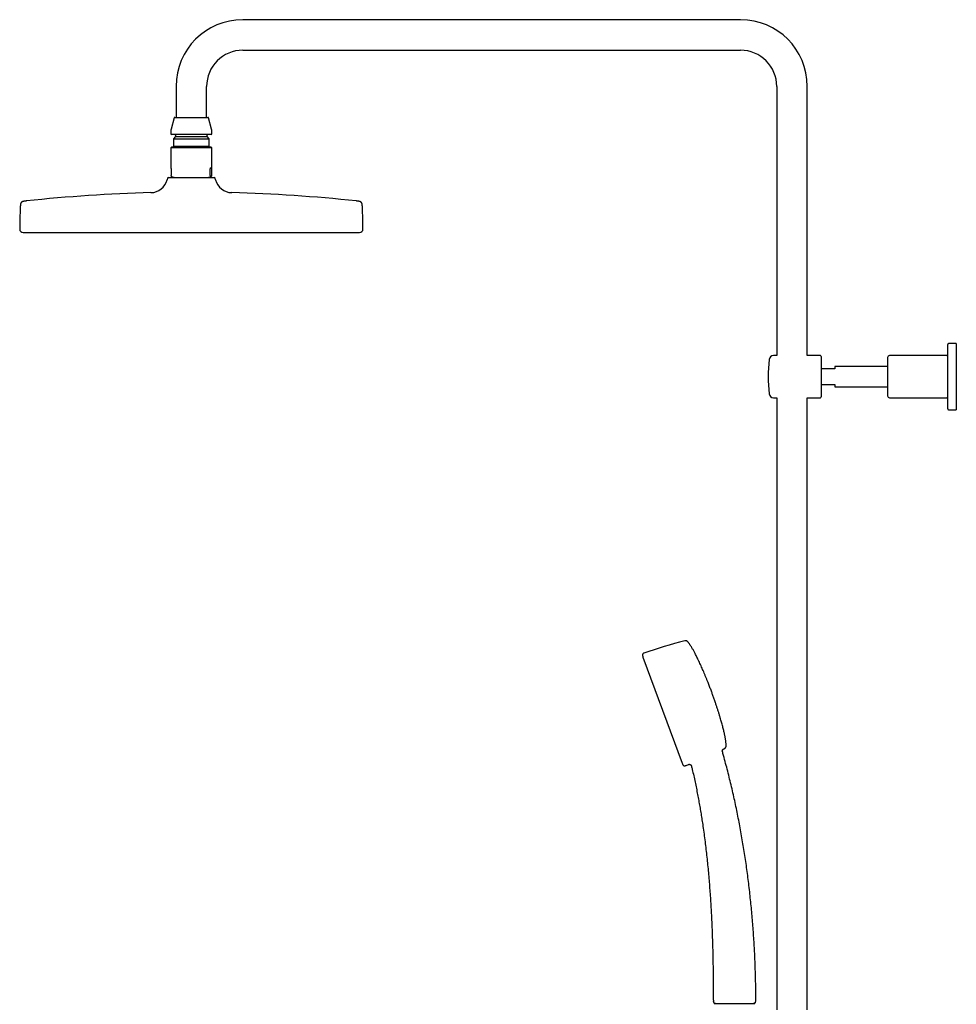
# Model space of a CAD drawing. Header units: millimetres. Extents: x 8 to 1577, y 12 to 2536.
# Tile 14 of 18: x 27 to 573, y 1962 to 2536. Entities that reach past the tile are written whole.
import ezdxf

# ---------------------------------------------------------------- set-up
doc = ezdxf.new("R2010")
doc.units = ezdxf.units.MM

msp = doc.modelspace()

# ---------------------------------------------------------------- linework, layer by layer
at = {"color": 7, "linetype": 'Continuous', "lineweight": 30}
for p, q in [((447.15, 2535.82), (157.15, 2535.82)), ((157.15, 2518.02), (447.15, 2518.02)), ((118.25, 2496.92), (118.25, 2478.92)), ((136.05, 2478.92), (136.05, 2496.92)), ((468.25, 2496.92), (468.25, 2340.06)), ((486.05, 2340.06), (486.05, 2496.92)), ((117.07, 2478.62), (115.32, 2472.09)), ((117.46, 2478.92), (127.15, 2478.92)), ((127.15, 2478.92), (136.84, 2478.92)), ((138.98, 2472.09), (137.23, 2478.62)), ((115.15, 2470.8), (115.15, 2469.32)), ((138.75, 2468.92), (115.55, 2468.92)), ((117.9, 2467.72), (116.67, 2466.49)), ((117.9, 2468.52), (117.9, 2467.72)), ((117.9, 2467.72), (127.15, 2467.72)), ((127.15, 2467.72), (136.4, 2467.72)), ((136.4, 2467.72), (136.4, 2468.52)), ((137.63, 2466.49), (136.4, 2467.72)), ((139.15, 2469.32), (139.15, 2470.8)), ((115.55, 2461.58), (115.15, 2461.18)), ((138.66, 2461.58), (115.55, 2461.58)), ((116.67, 2466.49), (116.67, 2462.1)), ((116.67, 2466.49), (127.15, 2466.49)), ((116.67, 2462.1), (117.19, 2461.58)), ((116.67, 2462.1), (127.15, 2462.1)), ((127.15, 2466.49), (137.63, 2466.49)), ((127.15, 2462.1), (137.63, 2462.1)), ((137.11, 2461.58), (137.63, 2462.1)), ((137.63, 2462.1), (137.63, 2466.49)), ((138.75, 2461.58), (138.66, 2461.58)), ((139.15, 2461.18), (138.75, 2461.58)), ((115.15, 2461.18), (115.15, 2449.48)), ((125.66, 2461.18), (115.15, 2461.18)), ((139.15, 2461.18), (125.66, 2461.18)), ((139.15, 2449.48), (139.15, 2461.18)), ((115.31, 2449.08), (115.31, 2445.02)), ((115.56, 2444.52), (115.49, 2444.55)), ((115.56, 2444.52), (117.49, 2443.82)), ((136.81, 2443.82), (138.74, 2444.52)), ((138.14, 2445.02), (138.14, 2449.08)), ((138.99, 2449.08), (138.14, 2449.08)), ((138.99, 2449.08), (138.99, 2445.02)), ((113.3, 2443.45), (113.04, 2442.45)), ((113.78, 2443.82), (127.15, 2443.82)), ((127.15, 2443.82), (140.52, 2443.82)), ((141.26, 2442.45), (141, 2443.45)), ((567.85, 2309.06), (567.85, 2346.56)), ((572.85, 2347.06), (568.35, 2347.06)), ((572.85, 2347.06), (572.85, 2308.56)), ((468.25, 2340.06), (466.33, 2340.06)), ((493.65, 2340.06), (486.05, 2340.06)), ((494.15, 2339.56), (494.15, 2316.06)), ((532.85, 2339.06), (532.85, 2316.56)), ((566.85, 2340.06), (533.85, 2340.06)), ((502.15, 2332.31), (494.15, 2332.31)), ((532.85, 2333.81), (502.15, 2333.81)), ((502.15, 2333.81), (502.15, 2332.31)), ((494.15, 2323.31), (502.15, 2323.31)), ((502.15, 2323.31), (502.15, 2321.81)), ((502.15, 2321.81), (532.85, 2321.81)), ((466.33, 2315.56), (468.25, 2315.56)), ((468.25, 2315.56), (468.25, 1958.81)), ((486.05, 1958.81), (486.05, 2315.56)), ((486.05, 2315.56), (493.65, 2315.56)), ((533.85, 2315.56), (566.85, 2315.56)), ((568.35, 2308.56), (572.85, 2308.56)), ((390.3, 2164.4), (413.12, 2102.54)), ((436.57, 2109.34), (436.57, 2109.34)), ((418.52, 2100.96), (418.52, 2100.96)), ((431.28, 1964.43), (431.3, 1964.45)), ((431.32, 1964.12), (431.35, 1964)), ((432.16, 1962.61), (455.15, 1962.61)), ((455.99, 1964.02), (455.99, 1964.02))]:
    msp.add_line(p, q, dxfattribs=at)
for centre, radius, start, end in [((157.15, 2496.92), 38.9, 90, 180), ((447.15, 2496.92), 38.9, 0, 90), ((157.15, 2496.92), 21.1, 90, 180), ((447.15, 2496.92), 21.1, 0, 90), ((117.46, 2478.52), 0.4, 90, 165), ((136.84, 2478.52), 0.4, 15, 90), ((120.15, 2470.8), 5, 165, 180), ((115.55, 2469.32), 0.4, 180, 270), ((117.5, 2468.52), 0.4, 0, 90), ((136.8, 2468.52), 0.4, 90, 180), ((138.75, 2469.32), 0.4, 270, 0), ((134.15, 2470.8), 5, 0, 15), ((103.37, 2445.03), 10, 271.49722, 345.10353), ((113.78, 2443.32), 0.5, 90, 165.10353), ((140.52, 2443.32), 0.5, 14.89647, 90), ((150.93, 2445.03), 10, 194.89647, 268.50278), ((127.15, 1535.34), 900, 91.49722, 96.13072), ((127.15, 1535.34), 900, 83.86928, 88.50278), ((299.65, 2413.32), 272.5, 177.24775, 179.89409), ((-45.35, 2413.32), 272.5, 0.10591, 2.75225), ((29.15, 2413.82), 2, 179.89409, 269.98443), ((225.15, 2413.82), 2, 270.01557, 0.10591), ((568.35, 2346.56), 0.5, 90, 180), ((566.85, 2341.06), 1, 270, 0), ((543.21, 2327.81), 80, 172.77267, 187.22733), ((466.33, 2337.56), 2.5, 90, 172.77267), ((493.65, 2339.56), 0.5, 0, 90), ((533.85, 2339.06), 1, 90, 180), ((466.33, 2318.06), 2.5, 187.22733, 270), ((493.65, 2316.06), 0.5, 270, 0), ((533.85, 2316.56), 1, 180, 270), ((566.85, 2314.56), 1, 0, 90), ((568.35, 2309.06), 0.5, 180, 270), ((509.48, 1817.88), 368.45, 104.92382, 108.78115), ((681.46, 2236.67), 300, 193.76606, 193.93886), ((278.71, 2443.45), 368.45, 295.48817, 295.57376), ((681.46, 2236.67), 300, 206.55872, 206.73152), ((278.71, 2443.45), 368.45, 291.71643, 292.00722), ((432.52, 1962.11), 0.5, 90, 182.48126), ((454.78, 1962.11), 0.5, 357.51874, 90), ((454.68, 1964.5), 1.4, 339.93146, 0.18082)]:
    msp.add_arc(centre, radius, start, end, dxfattribs=at)
for major_axis, start_param, end_param in [((-11.98, 11.98), 0.062127, 0.22756), ((11.98, 11.98), 6.055625, 6.634999)]:
    msp.add_ellipse((127.15, 2437.58), major_axis=major_axis, ratio=0.062207, start_param=start_param, end_param=end_param, dxfattribs=at)
for points, knots in [([(115.49, 2444.55), (115.47, 2444.56), (115.44, 2444.58), (115.4, 2444.63), (115.37, 2444.68), (115.35, 2444.74), (115.34, 2444.8), (115.33, 2444.85), (115.32, 2444.9), (115.31, 2444.96), (115.31, 2445), (115.31, 2445.02)], [0, 0, 0, 0, 0.3155, 0.474357, 0.633996, 0.746871, 0.809238, 0.872498, 0.921407, 0.970818, 1, 1, 1, 1]), ([(138.14, 2445.02), (138.14, 2445), (138.14, 2444.96), (138.14, 2444.89), (138.15, 2444.81), (138.17, 2444.74), (138.2, 2444.68), (138.22, 2444.63), (138.26, 2444.58), (138.29, 2444.56), (138.31, 2444.55)], [0, 0, 0, 0, 0.035413, 0.078993, 0.154242, 0.262652, 0.373988, 0.528965, 0.684902, 1, 1, 1, 1]), ([(138.31, 2444.55), (138.36, 2444.53), (138.44, 2444.5), (138.56, 2444.48), (138.68, 2444.5), (138.77, 2444.53), (138.81, 2444.55)], [0, 0, 0, 0, 0.249396, 0.49903, 0.749393, 1, 1, 1, 1]), ([(138.99, 2445.02), (138.99, 2445), (138.99, 2444.96), (138.98, 2444.89), (138.97, 2444.81), (138.95, 2444.74), (138.93, 2444.68), (138.9, 2444.63), (138.86, 2444.58), (138.83, 2444.56), (138.81, 2444.55)], [0, 0, 0, 0, 0.035413, 0.078993, 0.154242, 0.262652, 0.373988, 0.528965, 0.684902, 1, 1, 1, 1]), ([(31.03, 2430.19), (30.96, 2430.18), (30.79, 2430.16), (30.52, 2430.13), (30.24, 2430.09), (30, 2430.06), (29.79, 2430.02), (29.57, 2429.99), (29.35, 2429.94), (29.13, 2429.89), (28.92, 2429.83), (28.72, 2429.76), (28.54, 2429.68), (28.38, 2429.59), (28.24, 2429.49), (28.12, 2429.38), (28.02, 2429.26), (27.93, 2429.12), (27.84, 2428.96), (27.77, 2428.77), (27.72, 2428.6), (27.68, 2428.43), (27.64, 2428.27), (27.61, 2428.1), (27.58, 2427.9), (27.56, 2427.71), (27.54, 2427.52), (27.52, 2427.34), (27.51, 2427.14), (27.49, 2426.92), (27.48, 2426.67), (27.47, 2426.5), (27.46, 2426.4)], [0, 0, 0, 0, 0.033648, 0.085491, 0.13043, 0.16978, 0.204547, 0.235515, 0.277948, 0.314327, 0.345999, 0.383401, 0.415873, 0.444915, 0.471756, 0.497479, 0.523103, 0.549639, 0.578154, 0.609838, 0.646126, 0.669126, 0.694545, 0.722882, 0.754758, 0.790961, 0.817484, 0.846648, 0.878886, 0.914726, 0.954823, 1, 1, 1, 1]), ([(226.84, 2426.4), (226.83, 2426.5), (226.82, 2426.69), (226.8, 2426.96), (226.79, 2427.2), (226.77, 2427.41), (226.75, 2427.6), (226.73, 2427.77), (226.71, 2427.96), (226.68, 2428.16), (226.64, 2428.38), (226.59, 2428.58), (226.53, 2428.77), (226.46, 2428.96), (226.37, 2429.12), (226.28, 2429.26), (226.18, 2429.38), (226.06, 2429.49), (225.92, 2429.59), (225.76, 2429.68), (225.58, 2429.76), (225.4, 2429.82), (225.22, 2429.87), (225.06, 2429.91), (224.88, 2429.95), (224.68, 2429.99), (224.48, 2430.03), (224.28, 2430.06), (224.1, 2430.09), (223.89, 2430.12), (223.65, 2430.15), (223.44, 2430.17), (223.31, 2430.18), (223.27, 2430.19)], [0, 0, 0, 0, 0.049018, 0.092086, 0.130239, 0.164287, 0.194875, 0.222522, 0.24765, 0.288291, 0.323283, 0.353869, 0.390157, 0.421841, 0.450355, 0.476892, 0.502515, 0.528239, 0.555079, 0.584121, 0.616593, 0.653994, 0.677798, 0.704187, 0.733697, 0.767002, 0.804963, 0.832864, 0.863628, 0.897738, 0.935786, 0.978512, 1, 1, 1, 1]), ([(29.15, 2411.82), (29.15, 2411.82), (29.16, 2411.82), (29.23, 2411.82), (29.33, 2411.82), (29.47, 2411.82), (29.66, 2411.82), (29.88, 2411.82), (30.14, 2411.82), (30.42, 2411.82), (30.75, 2411.82), (31.11, 2411.82), (31.5, 2411.82), (31.94, 2411.82), (32.4, 2411.82), (32.91, 2411.82), (33.44, 2411.82), (34.01, 2411.82), (34.61, 2411.82), (35.24, 2411.82), (35.91, 2411.82), (36.62, 2411.82), (37.39, 2411.82), (38.22, 2411.82), (39.08, 2411.82), (39.98, 2411.82), (40.92, 2411.82), (41.88, 2411.82), (42.85, 2411.82), (43.83, 2411.82), (44.85, 2411.82), (45.89, 2411.82), (46.97, 2411.82), (48.07, 2411.82), (49.21, 2411.82), (50.37, 2411.82), (51.56, 2411.82), (52.78, 2411.82), (54.01, 2411.82), (55.27, 2411.82), (56.54, 2411.82), (57.88, 2411.82), (59.29, 2411.82), (60.75, 2411.82), (62.24, 2411.82), (63.77, 2411.82), (65.31, 2411.82), (66.86, 2411.82), (68.39, 2411.82), (69.92, 2411.82), (71.47, 2411.82), (73.04, 2411.82), (74.64, 2411.82), (76.25, 2411.82), (77.88, 2411.82), (79.53, 2411.82), (81.19, 2411.82), (82.87, 2411.82), (84.55, 2411.82), (86.23, 2411.82), (87.93, 2411.82), (89.69, 2411.82), (91.51, 2411.82), (93.39, 2411.82), (95.29, 2411.82), (97.2, 2411.82), (99.12, 2411.82), (101.01, 2411.82), (102.88, 2411.82), (104.73, 2411.82), (106.58, 2411.82), (108.43, 2411.82), (110.3, 2411.82), (112.17, 2411.82), (114.05, 2411.82), (115.93, 2411.82), (117.82, 2411.82), (119.69, 2411.82), (121.56, 2411.82), (123.43, 2411.82), (125.29, 2411.82), (126.53, 2411.82), (127.15, 2411.82)], [0, 0, 0, 0, 0.013067, 0.026133, 0.0392, 0.052267, 0.065333, 0.0784, 0.09072, 0.10304, 0.11536, 0.12768, 0.14, 0.15232, 0.16464, 0.17696, 0.18928, 0.2016, 0.2137, 0.2258, 0.2379, 0.25, 0.263067, 0.276133, 0.2892, 0.302267, 0.315333, 0.3284, 0.34072, 0.35304, 0.36536, 0.37768, 0.39, 0.40232, 0.41464, 0.42696, 0.43928, 0.4516, 0.4637, 0.4758, 0.4879, 0.5, 0.513067, 0.526133, 0.5392, 0.552267, 0.565333, 0.5784, 0.59072, 0.60304, 0.61536, 0.62768, 0.64, 0.65232, 0.66464, 0.67696, 0.68928, 0.7016, 0.7137, 0.7258, 0.7379, 0.75, 0.763067, 0.776133, 0.7892, 0.802267, 0.815333, 0.8284, 0.84072, 0.85304, 0.86536, 0.87768, 0.89, 0.90232, 0.91464, 0.92696, 0.93928, 0.9516, 0.9637, 0.9758, 0.9879, 1, 1, 1, 1]), ([(127.15, 2411.82), (127.82, 2411.82), (129.16, 2411.82), (131.17, 2411.82), (133.18, 2411.82), (135.19, 2411.82), (137.19, 2411.82), (139.15, 2411.82), (141.07, 2411.82), (142.94, 2411.82), (144.81, 2411.82), (146.67, 2411.82), (148.53, 2411.82), (150.38, 2411.82), (152.21, 2411.82), (154.04, 2411.82), (155.86, 2411.82), (157.66, 2411.82), (159.43, 2411.82), (161.19, 2411.82), (162.93, 2411.82), (164.7, 2411.82), (166.51, 2411.82), (168.34, 2411.82), (170.16, 2411.82), (171.95, 2411.82), (173.73, 2411.82), (175.46, 2411.82), (177.13, 2411.82), (178.76, 2411.82), (180.36, 2411.82), (181.94, 2411.82), (183.5, 2411.82), (185.04, 2411.82), (186.56, 2411.82), (188.06, 2411.82), (189.54, 2411.82), (190.98, 2411.82), (192.39, 2411.82), (193.77, 2411.82), (195.12, 2411.82), (196.49, 2411.82), (197.86, 2411.82), (199.24, 2411.82), (200.58, 2411.82), (201.9, 2411.82), (203.19, 2411.82), (204.42, 2411.82), (205.59, 2411.82), (206.71, 2411.82), (207.81, 2411.82), (208.87, 2411.82), (209.9, 2411.82), (210.9, 2411.82), (211.87, 2411.82), (212.81, 2411.82), (213.71, 2411.82), (214.58, 2411.82), (215.41, 2411.82), (216.2, 2411.82), (216.97, 2411.82), (217.71, 2411.82), (218.45, 2411.82), (219.16, 2411.82), (219.83, 2411.82), (220.47, 2411.82), (221.06, 2411.82), (221.61, 2411.82), (222.1, 2411.82), (222.56, 2411.82), (222.97, 2411.82), (223.35, 2411.82), (223.7, 2411.82), (224, 2411.82), (224.28, 2411.82), (224.51, 2411.82), (224.71, 2411.82), (224.87, 2411.82), (225, 2411.82), (225.08, 2411.82), (225.14, 2411.82), (225.15, 2411.82), (225.15, 2411.82)], [0, 0, 0, 0, 0.013067, 0.026133, 0.0392, 0.052267, 0.065333, 0.0784, 0.09072, 0.10304, 0.11536, 0.12768, 0.14, 0.15232, 0.16464, 0.17696, 0.18928, 0.2016, 0.2137, 0.2258, 0.2379, 0.25, 0.263067, 0.276133, 0.2892, 0.302267, 0.315333, 0.3284, 0.34072, 0.35304, 0.36536, 0.37768, 0.39, 0.40232, 0.41464, 0.42696, 0.43928, 0.4516, 0.4637, 0.4758, 0.4879, 0.5, 0.513067, 0.526133, 0.5392, 0.552267, 0.565333, 0.5784, 0.59072, 0.60304, 0.61536, 0.62768, 0.64, 0.65232, 0.66464, 0.67696, 0.68928, 0.7016, 0.7137, 0.7258, 0.7379, 0.75, 0.763067, 0.776133, 0.7892, 0.802267, 0.815333, 0.8284, 0.84072, 0.85304, 0.86536, 0.87768, 0.89, 0.90232, 0.91464, 0.92696, 0.93928, 0.9516, 0.9637, 0.9758, 0.9879, 1, 1, 1, 1]), ([(416.28, 2173.4), (416.23, 2173.45), (416.14, 2173.55), (416, 2173.66), (415.87, 2173.75), (415.76, 2173.81), (415.67, 2173.85), (415.59, 2173.88), (415.49, 2173.91), (415.37, 2173.94), (415.23, 2173.96), (415.09, 2173.96), (414.94, 2173.96), (414.77, 2173.94), (414.66, 2173.91), (414.59, 2173.89)], [0, 0, 0, 0, 0.116398, 0.213519, 0.293993, 0.359595, 0.411418, 0.454296, 0.507814, 0.574571, 0.65525, 0.725723, 0.805746, 0.896614, 1, 1, 1, 1]), ([(430.34, 2144.03), (430.21, 2144.38), (429.94, 2145.1), (429.53, 2146.19), (429.1, 2147.31), (428.66, 2148.46), (428.15, 2149.75), (427.57, 2151.19), (426.93, 2152.77), (426.29, 2154.3), (425.66, 2155.79), (425.05, 2157.21), (424.43, 2158.62), (423.81, 2160.01), (423.18, 2161.38), (422.58, 2162.65), (422.02, 2163.82), (421.49, 2164.89), (420.97, 2165.92), (420.49, 2166.85), (420.04, 2167.67), (419.64, 2168.4), (419.25, 2169.09), (418.87, 2169.73), (418.52, 2170.32), (418.18, 2170.85), (417.85, 2171.36), (417.52, 2171.83), (417.2, 2172.28), (416.89, 2172.69), (416.59, 2173.06), (416.38, 2173.29), (416.28, 2173.4)], [0, 0, 0, 0, 0.03446, 0.070133, 0.106885, 0.144585, 0.183097, 0.234538, 0.286847, 0.339725, 0.387176, 0.434632, 0.481881, 0.528713, 0.574918, 0.620285, 0.657594, 0.694043, 0.72951, 0.763872, 0.790019, 0.815353, 0.839817, 0.863355, 0.883545, 0.902915, 0.921429, 0.939052, 0.955749, 0.97149, 0.986248, 1, 1, 1, 1]), ([(390.86, 2166.7), (390.8, 2166.68), (390.7, 2166.65), (390.57, 2166.58), (390.46, 2166.52), (390.37, 2166.45), (390.29, 2166.37), (390.23, 2166.3), (390.18, 2166.24), (390.13, 2166.16), (390.08, 2166.05), (390.05, 2165.93), (390.03, 2165.79), (390.02, 2165.64), (390.04, 2165.47), (390.06, 2165.35), (390.08, 2165.28)], [0, 0, 0, 0, 0.095349, 0.1761813, 0.2447457, 0.302851, 0.36637, 0.415929, 0.4563749, 0.5064684, 0.5692166, 0.6460681, 0.7146998, 0.7947997, 0.8888743, 1, 1, 1, 1]), ([(438.72, 2112.57), (438.73, 2112.72), (438.73, 2113.05), (438.72, 2113.55), (438.69, 2114.08), (438.64, 2114.65), (438.57, 2115.25), (438.49, 2115.88), (438.39, 2116.55), (438.27, 2117.28), (438.13, 2118.06), (437.97, 2118.87), (437.79, 2119.71), (437.58, 2120.65), (437.33, 2121.7), (437.05, 2122.86), (436.74, 2124.04), (436.42, 2125.26), (436.08, 2126.49), (435.72, 2127.73), (435.3, 2129.16), (434.82, 2130.76), (434.27, 2132.53), (433.7, 2134.3), (433.13, 2136.05), (432.62, 2137.57), (432.17, 2138.87), (431.8, 2139.96), (431.43, 2141.02), (431.06, 2142.05), (430.7, 2143.05), (430.46, 2143.71), (430.34, 2144.03)], [0, 0, 0, 0, 0.014275, 0.029632, 0.046043, 0.063478, 0.081902, 0.101277, 0.121564, 0.144883, 0.169199, 0.194453, 0.220585, 0.247536, 0.283004, 0.319575, 0.357122, 0.395514, 0.434621, 0.474311, 0.514452, 0.571154, 0.628117, 0.684975, 0.741362, 0.796912, 0.832653, 0.867775, 0.902174, 0.935747, 0.96839, 1, 1, 1, 1]), ([(437.76, 2111.1), (437.82, 2111.13), (437.94, 2111.19), (438.09, 2111.29), (438.21, 2111.39), (438.3, 2111.48), (438.36, 2111.55), (438.42, 2111.62), (438.48, 2111.71), (438.54, 2111.81), (438.6, 2111.94), (438.64, 2112.07), (438.68, 2112.22), (438.71, 2112.38), (438.72, 2112.5), (438.72, 2112.57)], [0, 0, 0, 0, 0.116398, 0.213519, 0.293993, 0.359595, 0.411418, 0.454296, 0.507814, 0.574571, 0.65525, 0.725723, 0.805746, 0.896614, 1, 1, 1, 1]), ([(436.58, 2109.34), (436.56, 2109.4), (436.53, 2109.51), (436.52, 2109.68), (436.53, 2109.83), (436.55, 2109.96), (436.58, 2110.06), (436.61, 2110.15), (436.65, 2110.25), (436.72, 2110.37), (436.8, 2110.49), (436.89, 2110.6), (437, 2110.7), (437.13, 2110.79), (437.22, 2110.84), (437.27, 2110.86)], [0, 0, 0, 0, 0.102802, 0.196256, 0.278403, 0.347865, 0.403776, 0.450832, 0.510051, 0.58354, 0.670744, 0.744525, 0.82468, 0.910238, 1, 1, 1, 1]), ([(456.08, 1964.51), (456.07, 1965.77), (456.06, 1968.59), (456, 1972.97), (455.9, 1977.65), (455.76, 1982.33), (455.59, 1986.99), (455.38, 1991.62), (455.14, 1996.22), (454.86, 2000.82), (454.54, 2005.46), (454.18, 2010.12), (453.77, 2014.82), (453.33, 2019.51), (452.85, 2024.2), (452.33, 2028.89), (451.77, 2033.57), (451.17, 2038.24), (450.53, 2042.91), (449.85, 2047.56), (449.12, 2052.21), (448.36, 2056.85), (447.56, 2061.46), (446.72, 2066.03), (445.85, 2070.57), (444.94, 2075.09), (443.98, 2079.64), (442.97, 2084.21), (441.91, 2088.79), (440.81, 2093.37), (439.66, 2097.93), (438.47, 2102.47), (437.44, 2106.28), (436.79, 2108.56), (436.57, 2109.34)], [0, 0, 0, 0, 0.025845, 0.057743, 0.089669, 0.121621, 0.153596, 0.18502, 0.216463, 0.247923, 0.279397, 0.311526, 0.343667, 0.375818, 0.407975, 0.440139, 0.472306, 0.504476, 0.536576, 0.568676, 0.600773, 0.632866, 0.664955, 0.696464, 0.727965, 0.759458, 0.790942, 0.823058, 0.855162, 0.887253, 0.919331, 0.951395, 0.983444, 1, 1, 1, 1]), ([(413.52, 2101.73), (413.55, 2101.68), (413.6, 2101.58), (413.69, 2101.46), (413.77, 2101.36), (413.85, 2101.28), (413.93, 2101.21), (414.01, 2101.16), (414.08, 2101.12), (414.17, 2101.08), (414.28, 2101.05), (414.4, 2101.03), (414.54, 2101.03), (414.69, 2101.05), (414.86, 2101.09), (414.98, 2101.13), (415.04, 2101.15)], [0, 0, 0, 0, 0.095349, 0.176181, 0.244746, 0.302851, 0.36637, 0.415929, 0.456375, 0.506468, 0.569217, 0.646068, 0.7147, 0.7948, 0.888874, 1, 1, 1, 1]), ([(416.77, 2101.85), (416.82, 2101.86), (416.92, 2101.9), (417.08, 2101.93), (417.23, 2101.94), (417.36, 2101.94), (417.48, 2101.92), (417.58, 2101.9), (417.67, 2101.87), (417.76, 2101.84), (417.88, 2101.78), (418.02, 2101.69), (418.16, 2101.58), (418.28, 2101.45), (418.38, 2101.3), (418.47, 2101.13), (418.5, 2101.01), (418.52, 2100.94)], [0, 0, 0, 0, 0.075191, 0.146769, 0.213457, 0.274188, 0.328131, 0.37469, 0.413469, 0.449482, 0.510036, 0.585146, 0.673923, 0.748492, 0.828678, 0.913064, 1, 1, 1, 1]), ([(418.52, 2100.95), (418.68, 2100.27), (419.14, 2098.38), (419.85, 2095.27), (420.64, 2091.62), (421.4, 2087.96), (422.11, 2084.36), (422.78, 2080.82), (423.4, 2077.34), (423.99, 2073.86), (424.55, 2070.37), (425.13, 2066.56), (425.73, 2062.41), (426.32, 2057.93), (426.88, 2053.45), (427.39, 2048.95), (427.86, 2044.45), (428.3, 2039.95), (428.7, 2035.44), (429.06, 2030.93), (429.39, 2026.42), (429.69, 2021.91), (429.96, 2017.39), (430.22, 2012.41), (430.47, 2006.96), (430.7, 2001.05), (430.88, 1995), (431.03, 1988.81), (431.15, 1982.49), (431.23, 1976.18), (431.27, 1970.16), (431.28, 1966.25), (431.28, 1964.43)], [0, 0, 0, 0, 0.015326, 0.042493, 0.069674, 0.09687, 0.124081, 0.149753, 0.175439, 0.20114, 0.226856, 0.252587, 0.285427, 0.318291, 0.351176, 0.384081, 0.417004, 0.449943, 0.482896, 0.515788, 0.548688, 0.581593, 0.6145, 0.647405, 0.690486, 0.733547, 0.776581, 0.822646, 0.868654, 0.914591, 0.960445, 1, 1, 1, 1]), ([(431.29, 1964.44), (431.29, 1964.43), (431.29, 1964.41), (431.3, 1964.38), (431.3, 1964.35), (431.31, 1964.32), (431.31, 1964.31), (431.31, 1964.29), (431.31, 1964.29), (431.31, 1964.28), (431.31, 1964.28), (431.32, 1964.27), (431.32, 1964.26), (431.32, 1964.24), (431.32, 1964.23), (431.32, 1964.21), (431.32, 1964.19), (431.32, 1964.17), (431.32, 1964.15), (431.31, 1964.14), (431.31, 1964.13), (431.32, 1964.13)], [0, 0, 0, 0, 0.1124, 0.199784, 0.262401, 0.293601, 0.304529, 0.312849, 0.316337, 0.31962, 0.32294, 0.326532, 0.335205, 0.346592, 0.378887, 0.424838, 0.484861, 0.559135, 0.680481, 0.827421, 1, 1, 1, 1]), ([(431.89, 1962.8), (431.87, 1962.82), (431.81, 1962.9), (431.73, 1963.04), (431.61, 1963.29), (431.48, 1963.61), (431.4, 1963.87), (431.35, 1964)], [0, 0, 0, 0, 0.062322, 0.218566, 0.374809, 0.687421, 1, 1, 1, 1]), ([(431.88, 1962.81), (431.89, 1962.79), (431.93, 1962.74), (432, 1962.68), (432.07, 1962.63), (432.13, 1962.62), (432.16, 1962.61)], [0, 0, 0, 0, 0.25953, 0.513804, 0.760982, 1, 1, 1, 1]), ([(432.15, 1962.61), (432.12, 1962.62), (432.06, 1962.64), (432.02, 1962.67), (432.01, 1962.68)], [0, 0, 0, 0, 0.632463, 1, 1, 1, 1]), ([(455.14, 1962.61), (455.17, 1962.62), (455.23, 1962.63), (455.31, 1962.68), (455.38, 1962.74), (455.42, 1962.78), (455.44, 1962.81)], [0, 0, 0, 0, 0.2392031, 0.48636, 0.7405552, 1, 1, 1, 1]), ([(455.3, 1962.68), (455.28, 1962.67), (455.24, 1962.63), (455.18, 1962.62), (455.15, 1962.61)], [0, 0, 0, 0, 0.383183, 1, 1, 1, 1]), ([(455.66, 1963.2), (455.63, 1963.14), (455.58, 1963.02), (455.5, 1962.88), (455.44, 1962.81), (455.42, 1962.79)], [0, 0, 0, 0, 0.410019, 0.839314, 1, 1, 1, 1]), ([(455.65, 1963.18), (455.66, 1963.2), (455.67, 1963.22), (455.69, 1963.26), (455.71, 1963.31), (455.72, 1963.35), (455.73, 1963.37), (455.75, 1963.4), (455.76, 1963.44), (455.78, 1963.49), (455.81, 1963.55), (455.82, 1963.58), (455.83, 1963.6)], [0, 0, 0, 0, 0.179408, 0.316239, 0.414776, 0.453331, 0.488297, 0.523718, 0.563552, 0.666652, 0.810536, 1, 1, 1, 1]), ([(455.97, 1963.97), (455.92, 1963.84), (455.87, 1963.71), (455.82, 1963.58), (455.82, 1963.58)], [0, 0, 0, 0, 0.976921, 1, 1, 1, 1]), ([(455.99, 1964.02), (456, 1964.03), (456.01, 1964.06), (456.02, 1964.1), (456.03, 1964.16), (456.03, 1964.22), (456.04, 1964.28), (456.05, 1964.36), (456.05, 1964.43), (456.05, 1964.49), (456.05, 1964.52), (456.05, 1964.53)], [0, 0, 0, 0, 0.209201, 0.391583, 0.547655, 0.678276, 0.784894, 0.870103, 0.938776, 0.969658, 1, 1, 1, 1])]:
    msp.add_open_spline(points, degree=3, knots=knots, dxfattribs=at)

doc.saveas('drawing.dxf')
